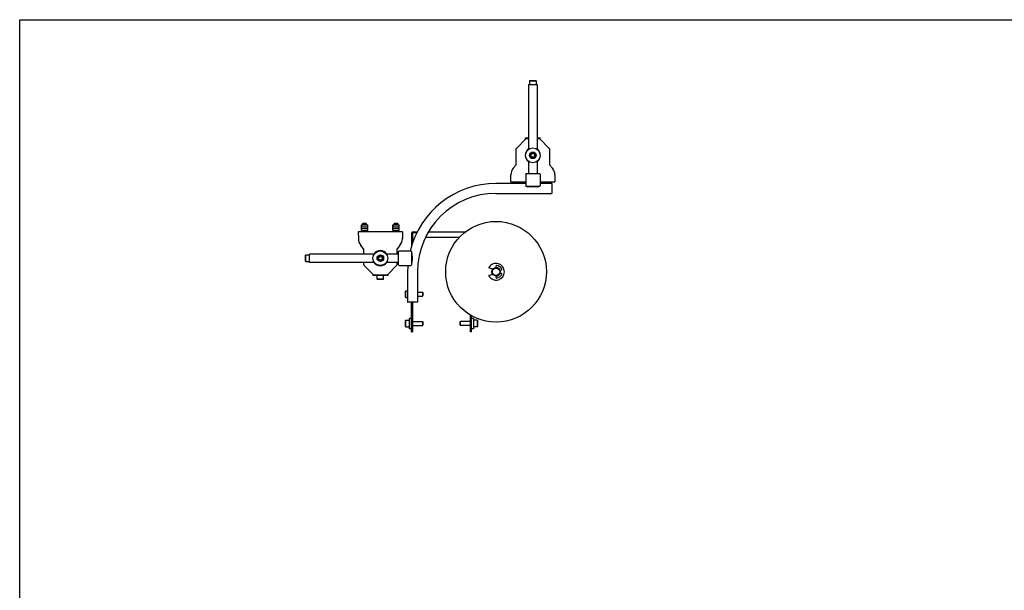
# Model space of a CAD drawing. Header units: inches. Extents: x 0 to 88, y 0 to 68.
# Tile 4 of 5: x 0 to 58.7, y 34 to 68. Entities that reach past the tile are written whole.
import ezdxf

# ---------------------------------------------------------------- set-up
doc = ezdxf.new("R2010")
doc.units = ezdxf.units.IN
doc.header["$LTSCALE"] = 4.84
doc.header["$MEASUREMENT"] = 0
doc.layers.get('0').update_dxf_attribs({"linetype": 'CONTINUOUS'})
for name, color, linetype in [('206380_BL2', 7, 'CONTINUOUS'), ('206380_BL24', 7, 'CONTINUOUS'), ('206381_206381_BL45', 7, 'CONTINUOUS'), ('206381_206381_BL7', 7, 'CONTINUOUS'), ('206383_206383_BL11', 7, 'CONTINUOUS'), ('206383_206383_BL32', 7, 'CONTINUOUS'), ('206386_BL1', 7, 'CONTINUOUS'), ('206397_206397_BL30', 7, 'CONTINUOUS'), ('206397_206397_BL39', 7, 'CONTINUOUS'), ('206685_BL20', 7, 'CONTINUOUS'), ('206685_BL21', 7, 'CONTINUOUS'), ('206685_BL22', 7, 'CONTINUOUS'), ('206685_BL23', 7, 'CONTINUOUS'), ('207125_WW_207125_03_BL12', 7, 'CONTINUOUS'), ('207138_WW_3_BL15', 7, 'CONTINUOUS'), ('234003M_BL18', 7, 'CONTINUOUS'), ('234005M_BL31', 7, 'CONTINUOUS'), ('234006_BL28', 7, 'CONTINUOUS'), ('605279P_BL16', 7, 'CONTINUOUS'), ('605279P_BL25', 7, 'CONTINUOUS'), ('807_2859_91760A321_BL10', 7, 'CONTINUOUS'), ('807_2859_91760A321_BL4', 7, 'CONTINUOUS'), ('807_2859_91760A321_BL42', 7, 'CONTINUOUS'), ('807_2859_91760A321_BL43', 7, 'CONTINUOUS'), ('911_709_91090A107_BL35', 7, 'CONTINUOUS'), ('911_709_91090A107_BL38', 7, 'CONTINUOUS'), ('911_709_91090A107_BL41', 7, 'CONTINUOUS'), ('911_709_91090A107_BL5', 7, 'CONTINUOUS'), ('915_218_BL29', 7, 'CONTINUOUS'), ('9206XXM_920614M_BL3', 7, 'CONTINUOUS'), ('9206XXM_920614M_BL33', 7, 'CONTINUOUS'), ('9206XXM_920614M_BL9', 7, 'CONTINUOUS'), ('9206XXM_9206150M_BL0', 7, 'CONTINUOUS'), ('9206XXM_9206150M_BL40', 7, 'CONTINUOUS'), ('9206XXM_920620M_BL14', 7, 'CONTINUOUS'), ('9206XXM_920620M_BL26', 7, 'CONTINUOUS'), ('9206XXM_920620M_BL37', 7, 'CONTINUOUS')]:
    doc.layers.add(name, color=color, linetype=linetype)

# ---------------------------------------------------------------- blocks, each defined once
blk = doc.blocks.new('9206XXM_9206150M_BL0', base_point=(17.142, 37.1))
at = {"layer": '9206XXM_9206150M_BL0', "color": 7, "linetype": 'CONTINUOUS'}
for p, q in [((17.024, 53.964), (17.043, 53.984)), ((17.024, 53.61), (17.024, 53.964)), ((17.043, 53.59), (17.043, 53.984)), ((17.043, 53.984), (17.26, 53.984)), ((17.024, 53.61), (17.043, 53.59)), ((17.043, 53.59), (17.26, 53.59)), ((17.024, 20.591), (17.043, 20.611)), ((17.024, 20.237), (17.024, 20.591)), ((17.043, 20.217), (17.043, 20.611)), ((17.043, 20.611), (17.26, 20.611)), ((17.024, 20.237), (17.043, 20.217)), ((17.043, 20.217), (17.26, 20.217))]:
    blk.add_line(p, q, dxfattribs=at)
blk = doc.blocks.new('206386_BL1', base_point=(42.84, 42.153))
at = {"layer": '206386_BL1', "color": 7, "linetype": 'CONTINUOUS'}
for p, q in [((30.319, 64.142), (30.319, 60.276)), ((30.319, 64.142), (30.819, 64.142)), ((30.819, 64.142), (30.819, 60.275)), ((30.319, 59.558), (30.319, 58.832)), ((30.819, 59.558), (30.819, 58.832)), ((17.26, 53.537), (17.26, 54.037)), ((21.126, 54.037), (17.26, 54.037)), ((22.57, 54.037), (21.844, 54.037)), ((21.126, 53.537), (17.26, 53.537)), ((22.57, 53.537), (21.844, 53.537))]:
    blk.add_line(p, q, dxfattribs=at)
blk = doc.blocks.new('206380_BL2', base_point=(39.593, 36.452))
at = {"layer": '206380_BL2', "color": 7, "linetype": 'CONTINUOUS'}
for p, q in [((20.17, 55.366), (20.174, 54.951)), ((22.8, 55.366), (20.17, 55.366)), ((22.8, 55.366), (22.796, 54.951)), ((20.199, 54.951), (20.174, 54.951)), ((20.321, 54.553), (20.34, 54.569)), ((20.491, 54.352), (20.321, 54.553)), ((22.649, 54.553), (22.479, 54.352)), ((22.63, 54.569), (22.649, 54.553)), ((22.796, 54.951), (22.771, 54.951)), ((20.497, 54.037), (20.497, 54.336)), ((22.473, 54.336), (22.473, 54.037)), ((20.497, 53.388), (20.497, 53.537)), ((22.473, 53.537), (22.473, 53.388)), ((20.504, 53.37), (21.068, 52.806)), ((21.086, 52.799), (21.174, 52.799)), ((21.796, 52.799), (21.884, 52.799)), ((22.466, 53.37), (21.902, 52.806))]:
    blk.add_line(p, q, dxfattribs=at)
for centre, radius, start, end in [((20.799, 54.957), 0.625, 180.5, 220.21734), ((22.171, 54.957), 0.625, 319.78266, 359.5), ((20.472, 54.336), 0.025, 0, 40.21734), ((21.485, 53.787), 0.454, 33.48362, 146.51624), ((22.498, 54.336), 0.025, 139.78266, 180), ((20.522, 53.388), 0.025, 180, 225), ((21.485, 53.787), 0.454, 213.48362, 326.51624), ((22.448, 53.388), 0.025, 315, 360), ((21.086, 52.824), 0.025, 225, 270), ((21.884, 52.824), 0.025, 270, 315)]:
    blk.add_arc(centre, radius, start, end, dxfattribs=at)
blk = doc.blocks.new('9206XXM_920614M_BL3', base_point=(39.775, 37.724))
at = {"layer": '9206XXM_920614M_BL3', "color": 7, "linetype": 'CONTINUOUS'}
for p, q in [((21.377, 53.823), (21.462, 53.898)), ((21.4, 53.712), (21.377, 53.823)), ((21.508, 53.676), (21.4, 53.712)), ((21.462, 53.898), (21.57, 53.862)), ((21.593, 53.751), (21.508, 53.676)), ((21.57, 53.862), (21.593, 53.751)), ((21.308, 21.701), (21.288, 21.681)), ((21.288, 21.681), (21.288, 21.465)), ((21.288, 21.681), (21.682, 21.681)), ((21.308, 21.701), (21.662, 21.701)), ((21.662, 21.701), (21.682, 21.681)), ((21.682, 21.681), (21.682, 21.465)), ((57.888, 21.701), (57.868, 21.681)), ((57.868, 21.681), (57.868, 21.465)), ((57.868, 21.681), (58.262, 21.681)), ((57.888, 21.701), (58.242, 21.701)), ((58.242, 21.701), (58.262, 21.681)), ((58.262, 21.681), (58.262, 21.465))]:
    blk.add_line(p, q, dxfattribs=at)
for radius in [0.197, 0.177, 0.114]:
    blk.add_circle((21.485, 53.787), radius, dxfattribs=at)
blk = doc.blocks.new('807_2859_91760A321_BL4', base_point=(20.547, 36.794))
at = {"layer": '807_2859_91760A321_BL4', "color": 7, "linetype": 'CONTINUOUS'}
for p, q in [((20.465, 55.871), (20.429, 55.846)), ((20.429, 55.778), (20.429, 55.846)), ((20.429, 55.846), (20.666, 55.846)), ((20.465, 55.871), (20.63, 55.871)), ((20.63, 55.871), (20.666, 55.846)), ((20.666, 55.778), (20.666, 55.846)), ((20.429, 55.366), (20.429, 55.444)), ((20.666, 55.366), (20.666, 55.444))]:
    blk.add_line(p, q, dxfattribs=at)
blk = doc.blocks.new('911_709_91090A107_BL5', base_point=(39.775, 37.819))
at = {"layer": '911_709_91090A107_BL5', "color": 7, "linetype": 'CONTINUOUS'}
for p, q in [((21.047, 21.465), (21.047, 21.414)), ((21.047, 21.465), (21.922, 21.465)), ((21.922, 21.414), (21.047, 21.414)), ((21.922, 21.465), (21.922, 21.414)), ((57.627, 21.465), (57.627, 21.414)), ((57.627, 21.465), (58.502, 21.465)), ((58.502, 21.414), (57.627, 21.414)), ((58.502, 21.465), (58.502, 21.414))]:
    blk.add_line(p, q, dxfattribs=at)
blk.add_circle((21.485, 53.787), 0.438, dxfattribs=at)
blk = doc.blocks.new('206381_206381_BL7', base_point=(39.775, 35.867))
at = {"layer": '206381_206381_BL7', "color": 7, "linetype": 'CONTINUOUS'}
for centre, radius, start, end in [((21.485, 53.787), 0.453, 33.53874, 146.46126), ((21.485, 53.787), 0.453, 213.53874, 326.46126), ((21.244, 53.29), 0.0992, 58.94874, 63.82068), ((21.726, 53.29), 0.0992, 116.17897, 121.05224)]:
    blk.add_arc(centre, radius, start, end, dxfattribs=at)
blk = doc.blocks.new('9206XXM_920614M_BL9', base_point=(39.049, 35.242))
at = {"layer": '9206XXM_920614M_BL9', "color": 7, "linetype": 'CONTINUOUS'}
for p, q in [((21.288, 52.531), (21.288, 52.748)), ((21.308, 52.512), (21.288, 52.531)), ((21.682, 52.531), (21.288, 52.531)), ((21.662, 52.512), (21.308, 52.512)), ((21.662, 52.512), (21.682, 52.531)), ((21.682, 52.531), (21.682, 52.748))]:
    blk.add_line(p, q, dxfattribs=at)
blk = doc.blocks.new('807_2859_91760A321_BL10', base_point=(41.187, 36.794))
at = {"layer": '807_2859_91760A321_BL10', "color": 7, "linetype": 'CONTINUOUS'}
for p, q in [((22.34, 55.871), (22.304, 55.846)), ((22.304, 55.778), (22.304, 55.846)), ((22.304, 55.846), (22.541, 55.846)), ((22.34, 55.871), (22.505, 55.871)), ((22.505, 55.871), (22.541, 55.846)), ((22.541, 55.778), (22.541, 55.846)), ((22.304, 55.366), (22.304, 55.444)), ((22.541, 55.366), (22.541, 55.444))]:
    blk.add_line(p, q, dxfattribs=at)
blk = doc.blocks.new('206383_206383_BL11', base_point=(40.531, 37.034))
at = {"layer": '206383_206383_BL11', "color": 7, "linetype": 'CONTINUOUS'}
for p, q in [((22.57, 53.39), (22.57, 54.185)), ((23.305, 54.215), (22.6, 54.215)), ((23.335, 54.185), (23.335, 53.39)), ((22.6, 53.36), (23.305, 53.36))]:
    blk.add_line(p, q, dxfattribs=at)
for centre, start, end in [((22.6, 54.185), 90, 180), ((23.305, 54.185), 0, 90), ((22.6, 53.39), 180, 270), ((23.305, 53.39), 270, 360)]:
    blk.add_arc(centre, 0.03, start, end, dxfattribs=at)
blk = doc.blocks.new('207125_WW_207125_03_BL12', base_point=(41.496, 36.04))
at = {"layer": '207125_WW_207125_03_BL12', "color": 7, "linetype": 'CONTINUOUS'}
for p, q in [((23.345, 55.273), (23.345, 54.536)), ((23.393, 55.273), (23.393, 54.677)), ((23.441, 55.369), (23.685, 55.369)), ((23.441, 55.321), (23.661, 55.321)), ((24.359, 55.369), (26.563, 55.369)), ((26.546, 55.369), (26.546, 55.356)), ((26.175, 55.019), (24.17, 55.019)), ((23.345, 49.393), (23.345, 51.159)), ((23.393, 51.159), (23.393, 49.393)), ((26.858, 49.393), (26.858, 50.395)), ((26.906, 49.393), (26.906, 50.368)), ((23.345, 49.393), (23.393, 49.393)), ((26.906, 49.393), (26.858, 49.393))]:
    blk.add_line(p, q, dxfattribs=at)
for radius in [0.096, 0.048]:
    blk.add_arc((23.441, 55.273), radius, 90, 180, dxfattribs=at)
blk = doc.blocks.new('9206XXM_920620M_BL14', base_point=(23.501, 33.909))
at = {"layer": '9206XXM_920620M_BL14', "color": 7, "linetype": 'CONTINUOUS'}
for p, q in [((22.989, 50.07), (23.009, 50.089)), ((22.989, 49.715), (22.989, 50.07)), ((23.009, 50.089), (23.225, 50.089)), ((23.009, 49.696), (23.009, 50.089)), ((23.393, 50.011), (23.993, 50.011)), ((24.013, 49.991), (23.993, 50.011)), ((23.993, 50.011), (23.993, 49.774)), ((24.013, 49.991), (24.013, 49.794)), ((22.989, 49.715), (23.009, 49.696)), ((23.009, 49.696), (23.225, 49.696)), ((23.393, 49.774), (23.993, 49.774)), ((24.013, 49.794), (23.993, 49.774)), ((23.009, 18.121), (22.989, 18.102)), ((22.989, 17.747), (22.989, 18.102)), ((23.009, 17.728), (22.989, 17.747)), ((23.009, 17.728), (23.009, 18.121)), ((23.225, 18.121), (23.009, 18.121)), ((23.225, 17.728), (23.009, 17.728)), ((23.993, 18.043), (23.393, 18.043)), ((23.993, 17.806), (23.393, 17.806)), ((24.013, 18.023), (23.993, 18.043)), ((23.993, 18.043), (23.993, 17.806)), ((24.013, 17.826), (23.993, 17.806)), ((24.013, 18.023), (24.013, 17.826))]:
    blk.add_line(p, q, dxfattribs=at)
blk = doc.blocks.new('207138_WW_3_BL15', base_point=(42.815, 39.068))
at = {"layer": '207138_WW_3_BL15', "color": 7, "linetype": 'CONTINUOUS'}
for p, q in [((30.142, 58.242), (28.37, 58.242)), ((31.7, 58.242), (30.997, 58.242)), ((31.7, 58.242), (31.7, 57.651)), ((28.37, 57.651), (31.7, 57.651)), ((23.11, 52.981), (23.11, 51.159)), ((23.701, 52.981), (23.701, 51.159)), ((23.701, 51.159), (23.11, 51.159))]:
    blk.add_line(p, q, dxfattribs=at)
for radius, start, end in [(5.26, 90, 166.43833), (4.67, 90, 180), (5.26, 175.87405, 180)]:
    blk.add_arc((28.37, 52.981), radius, start, end, dxfattribs=at)
blk = doc.blocks.new('605279P_BL16', base_point=(23.285, 33.909))
at = {"layer": '605279P_BL16', "color": 7, "linetype": 'CONTINUOUS'}
for p, q in [((23.345, 50.203), (23.225, 50.203)), ((23.225, 49.583), (23.225, 50.203)), ((23.345, 49.583), (23.225, 49.583)), ((23.225, 17.614), (23.225, 18.234)), ((23.225, 18.234), (23.345, 18.234)), ((23.225, 17.614), (23.345, 17.614))]:
    blk.add_line(p, q, dxfattribs=at)
blk = doc.blocks.new('234003M_BL18', base_point=(43.571, 35.191))
at = {"layer": '234003M_BL18', "color": 7, "linetype": 'CONTINUOUS'}
for p, q in [((28.533, 53.179), (28.533, 53.176)), ((28.533, 52.786), (28.533, 52.783))]:
    blk.add_line(p, q, dxfattribs=at)
blk = doc.blocks.new('206685_BL20', base_point=(46.926, 37.894))
at = {"layer": '206685_BL20', "color": 7, "linetype": 'CONTINUOUS'}
for p, q in [((31.314, 58.26), (31.7, 58.26)), ((31.314, 58.26), (31.314, 58.242)), ((31.7, 58.242), (31.7, 58.26))]:
    blk.add_line(p, q, dxfattribs=at)
blk = doc.blocks.new('206685_BL21', base_point=(29.632, 37.894))
at = {"layer": '206685_BL21', "color": 7, "linetype": 'CONTINUOUS'}
for p, q in [((29.439, 58.26), (29.825, 58.26)), ((29.439, 58.26), (29.439, 58.242)), ((29.825, 58.242), (29.825, 58.26))]:
    blk.add_line(p, q, dxfattribs=at)
blk = doc.blocks.new('206685_BL22', base_point=(20.547, 36.653))
at = {"layer": '206685_BL22', "color": 7, "linetype": 'CONTINUOUS'}
for p, q in [((20.355, 55.444), (20.355, 55.778)), ((20.355, 55.778), (20.74, 55.778)), ((20.74, 55.444), (20.74, 55.778)), ((20.355, 55.562), (20.74, 55.562)), ((20.355, 55.444), (20.74, 55.444)), ((20.414, 55.66), (20.681, 55.66))]:
    blk.add_line(p, q, dxfattribs=at)
for centre, major_axis, start_param, end_param in [((20.414, 55.719), (0, 0.0591), 1.570796, 3.141593), ((20.681, 55.719), (0.0591, 0), -1.570796, 0)]:
    blk.add_ellipse(centre, major_axis=major_axis, ratio=1, start_param=start_param, end_param=end_param, dxfattribs=at)
blk = doc.blocks.new('206685_BL23', base_point=(41.143, 36.653))
at = {"layer": '206685_BL23', "color": 7, "linetype": 'CONTINUOUS'}
for p, q in [((22.23, 55.444), (22.23, 55.778)), ((22.23, 55.778), (22.615, 55.778)), ((22.615, 55.444), (22.615, 55.778)), ((22.23, 55.562), (22.615, 55.562)), ((22.23, 55.444), (22.615, 55.444)), ((22.289, 55.66), (22.556, 55.66))]:
    blk.add_line(p, q, dxfattribs=at)
for centre, major_axis, start_param, end_param in [((22.289, 55.719), (0, 0.0591), 1.570796, 3.141593), ((22.556, 55.719), (0.0591, 0), -1.570796, 0)]:
    blk.add_ellipse(centre, major_axis=major_axis, ratio=1, start_param=start_param, end_param=end_param, dxfattribs=at)
blk = doc.blocks.new('206380_BL24', base_point=(47.218, 39.222))
at = {"layer": '206380_BL24', "color": 7, "linetype": 'CONTINUOUS'}
for p, q in [((29.588, 60.333), (30.153, 60.897)), ((30.259, 60.905), (30.17, 60.905)), ((30.968, 60.905), (30.88, 60.905)), ((30.986, 60.897), (31.55, 60.333)), ((29.581, 59.367), (29.581, 60.315)), ((31.557, 60.315), (31.557, 59.367)), ((29.406, 59.151), (29.575, 59.351)), ((31.563, 59.351), (31.733, 59.151)), ((29.254, 58.338), (29.258, 58.753)), ((29.258, 58.753), (29.283, 58.753)), ((29.425, 59.135), (29.406, 59.151)), ((31.733, 59.151), (31.714, 59.135)), ((31.856, 58.753), (31.881, 58.753)), ((31.881, 58.753), (31.884, 58.338)), ((29.254, 58.338), (30.142, 58.338)), ((30.997, 58.338), (31.884, 58.338))]:
    blk.add_line(p, q, dxfattribs=at)
for centre, radius, start, end in [((30.17, 60.88), 0.025, 90, 135), ((30.968, 60.88), 0.025, 45, 90), ((29.606, 60.315), 0.025, 135, 180), ((30.569, 59.917), 0.454, 123.4848, 236.51339), ((30.569, 59.917), 0.454, 303.4848, 56.51339), ((31.532, 60.315), 0.025, 0, 45), ((29.556, 59.367), 0.025, 319.78266, 360), ((31.582, 59.367), 0.025, 180, 220.21734), ((29.883, 58.747), 0.625, 139.78266, 179.5), ((31.256, 58.747), 0.625, 0.5, 40.21734)]:
    blk.add_arc(centre, radius, start, end, dxfattribs=at)
blk = doc.blocks.new('605279P_BL25', base_point=(40.693, 33.909))
at = {"layer": '605279P_BL25', "color": 7, "linetype": 'CONTINUOUS'}
for p, q in [((27.026, 50.203), (26.906, 50.203)), ((27.026, 50.203), (27.026, 49.583)), ((27.026, 49.583), (26.906, 49.583)), ((26.906, 18.234), (27.026, 18.234)), ((27.026, 18.234), (27.026, 17.614)), ((26.906, 17.614), (27.026, 17.614))]:
    blk.add_line(p, q, dxfattribs=at)
blk.add_circle((54.17, 17.924), 0.31, dxfattribs=at)
blk = doc.blocks.new('9206XXM_920620M_BL26', base_point=(40.303, 33.909))
at = {"layer": '9206XXM_920620M_BL26', "color": 7, "linetype": 'CONTINUOUS'}
for p, q in [((26.239, 49.991), (26.259, 50.011)), ((26.239, 49.794), (26.239, 49.991)), ((26.858, 50.011), (26.259, 50.011)), ((26.259, 49.774), (26.259, 50.011)), ((27.243, 50.089), (27.026, 50.089)), ((27.263, 50.07), (27.243, 50.089)), ((27.243, 50.089), (27.243, 49.696)), ((27.263, 50.07), (27.263, 49.715)), ((26.239, 49.794), (26.259, 49.774)), ((26.858, 49.774), (26.259, 49.774)), ((27.243, 49.696), (27.026, 49.696)), ((27.263, 49.715), (27.243, 49.696)), ((26.259, 18.043), (26.239, 18.023)), ((26.239, 17.826), (26.239, 18.023)), ((26.259, 17.806), (26.239, 17.826)), ((26.858, 18.043), (26.259, 18.043)), ((26.259, 17.806), (26.259, 18.043)), ((26.858, 17.806), (26.259, 17.806)), ((27.243, 18.121), (27.026, 18.121)), ((27.243, 17.728), (27.026, 17.728)), ((27.263, 18.102), (27.243, 18.121)), ((27.243, 18.121), (27.243, 17.728)), ((27.263, 17.747), (27.243, 17.728)), ((27.263, 18.102), (27.263, 17.747)), ((54.057, 17.924), (54.113, 18.023)), ((54.113, 17.826), (54.057, 17.924)), ((54.113, 18.023), (54.227, 18.023)), ((54.227, 17.826), (54.113, 17.826)), ((54.227, 18.023), (54.284, 17.924)), ((54.284, 17.924), (54.227, 17.826))]:
    blk.add_line(p, q, dxfattribs=at)
for radius in [0.197, 0.177, 0.114]:
    blk.add_circle((54.17, 17.924), radius, dxfattribs=at)
blk = doc.blocks.new('234006_BL28', base_point=(42.818, 37.351))
at = {"layer": '234006_BL28', "color": 7, "linetype": 'CONTINUOUS'}
blk.add_circle((28.377, 52.981), 3, dxfattribs=at)
for start, end in [(137.34567, 222.64768), (17.59317, 89.99854), (269.99854, 342.40381)]:
    blk.add_arc((28.377, 52.981), 0.253, start, end, dxfattribs=at)
blk = doc.blocks.new('915_218_BL29', base_point=(42.853, 36.467))
at = {"layer": '915_218_BL29', "color": 7, "linetype": 'CONTINUOUS'}
for p, q in [((27.967, 53.207), (28.194, 53.151)), ((28.194, 52.811), (27.967, 52.755)), ((28.377, 53.231), (28.377, 53.33)), ((28.709, 53.087), (28.615, 53.057)), ((28.615, 52.906), (28.709, 52.876)), ((28.377, 52.632), (28.377, 52.731)), ((27.948, 19.61), (28.877, 19.61)), ((27.948, 19.579), (27.948, 19.61)), ((28.877, 19.579), (27.948, 19.579)), ((28.877, 19.579), (28.877, 19.61)), ((56.759, 19.61), (56.759, 19.579)), ((56.759, 19.61), (57.759, 19.61)), ((57.759, 19.579), (56.759, 19.579)), ((57.759, 19.61), (57.759, 19.579))]:
    blk.add_line(p, q, dxfattribs=at)
for centre, radius, start, end in [((28.377, 52.981), 0.5, 211.75686, 148.24314), ((27.973, 53.231), 0.025, 148.24314, 256.27618), ((28.402, 53.33), 0.025, 85.90396, 180), ((28.377, 52.981), 0.375, 21.70333, 85.90396), ((28.377, 52.981), 0.375, 274.09604, 338.29667), ((28.702, 53.111), 0.025, 287.60729, 21.70333), ((28.702, 52.852), 0.025, 338.29667, 72.39271), ((27.973, 52.731), 0.025, 103.72382, 211.75686), ((28.402, 52.632), 0.025, 180, 274.09604)]:
    blk.add_arc(centre, radius, start, end, dxfattribs=at)
blk = doc.blocks.new('206397_206397_BL30', base_point=(46.37, 38.999))
at = {"layer": '206397_206397_BL30', "color": 7, "linetype": 'CONTINUOUS'}
for p, q in [((30.569, 58.029), (30.286, 58.034)), ((30.569, 58.067), (30.569, 58.029)), ((30.853, 58.034), (30.569, 58.029))]:
    blk.add_line(p, q, dxfattribs=at)
for centre, start, end in [((30.287, 58.083), 199.81633, 269), ((30.852, 58.083), 271, 340.18367)]:
    blk.add_arc(centre, 0.05, start, end, dxfattribs=at)
blk = doc.blocks.new('234005M_BL31', base_point=(42.818, 36.381))
at = {"layer": '234005M_BL31', "color": 7, "linetype": 'CONTINUOUS'}
for p, q in [((28.158, 19.735), (28.127, 19.704)), ((28.127, 19.704), (28.627, 19.704)), ((28.127, 19.704), (28.127, 19.625)), ((28.627, 19.625), (28.127, 19.625)), ((28.127, 19.579), (28.127, 19.531)), ((28.158, 19.735), (28.595, 19.735)), ((28.179, 19.625), (28.179, 19.61)), ((28.575, 19.625), (28.575, 19.61)), ((28.595, 19.735), (28.627, 19.704)), ((28.627, 19.704), (28.627, 19.625)), ((28.627, 19.579), (28.627, 19.531)), ((57.04, 19.735), (57.009, 19.704)), ((57.009, 19.704), (57.009, 19.625)), ((57.009, 19.704), (57.509, 19.704)), ((57.509, 19.625), (57.009, 19.625)), ((57.009, 19.579), (57.009, 19.531)), ((57.04, 19.735), (57.478, 19.735)), ((57.061, 19.625), (57.061, 19.61)), ((57.457, 19.625), (57.457, 19.61)), ((57.509, 19.704), (57.478, 19.735)), ((57.509, 19.704), (57.509, 19.625)), ((57.509, 19.579), (57.509, 19.531))]:
    blk.add_line(p, q, dxfattribs=at)
for radius in [0.25, 0.219]:
    blk.add_circle((28.377, 52.981), radius, dxfattribs=at)
blk = doc.blocks.new('206383_206383_BL32', base_point=(46.626, 39.342))
at = {"layer": '206383_206383_BL32', "color": 7, "linetype": 'CONTINUOUS'}
for p, q in [((30.142, 58.802), (30.142, 58.097)), ((30.172, 58.832), (30.967, 58.832)), ((30.997, 58.802), (30.997, 58.097)), ((30.967, 58.067), (30.172, 58.067))]:
    blk.add_line(p, q, dxfattribs=at)
for centre, start, end in [((30.172, 58.802), 90, 180), ((30.967, 58.802), 0, 90), ((30.172, 58.097), 180, 270), ((30.967, 58.097), 270, 360)]:
    blk.add_arc(centre, 0.03, start, end, dxfattribs=at)
blk = doc.blocks.new('9206XXM_920614M_BL33', base_point=(47.382, 40.789))
at = {"layer": '9206XXM_920614M_BL33', "color": 7, "linetype": 'CONTINUOUS'}
for p, q in [((30.458, 59.894), (30.494, 60.002)), ((30.533, 59.809), (30.458, 59.894)), ((30.494, 60.002), (30.605, 60.024)), ((30.645, 59.831), (30.533, 59.809)), ((30.605, 60.024), (30.681, 59.939)), ((30.681, 59.939), (30.645, 59.831))]:
    blk.add_line(p, q, dxfattribs=at)
for radius in [0.197, 0.177, 0.114]:
    blk.add_circle((30.569, 59.917), radius, dxfattribs=at)
blk = doc.blocks.new('911_709_91090A107_BL35', base_point=(47.382, 40.884))
at = {"layer": '911_709_91090A107_BL35', "color": 7, "linetype": 'CONTINUOUS'}
blk.add_circle((30.569, 59.917), 0.438, dxfattribs=at)
blk = doc.blocks.new('9206XXM_920620M_BL37', base_point=(23.501, 51.643))
at = {"layer": '9206XXM_920620M_BL37', "color": 7, "linetype": 'CONTINUOUS'}
for p, q in [((22.989, 51.82), (23.009, 51.839)), ((22.989, 51.465), (22.989, 51.82)), ((23.009, 51.839), (23.11, 51.839)), ((23.009, 51.446), (23.009, 51.839)), ((23.701, 51.761), (23.993, 51.761)), ((24.013, 51.741), (23.993, 51.761)), ((23.993, 51.761), (23.993, 51.524)), ((24.013, 51.741), (24.013, 51.544)), ((22.989, 51.465), (23.009, 51.446)), ((23.009, 51.446), (23.11, 51.446)), ((23.701, 51.524), (23.993, 51.524)), ((24.013, 51.544), (23.993, 51.524))]:
    blk.add_line(p, q, dxfattribs=at)
blk = doc.blocks.new('911_709_91090A107_BL38', base_point=(21.485, 35.148))
at = {"layer": '911_709_91090A107_BL38', "color": 7, "linetype": 'CONTINUOUS'}
for p, q in [((21.047, 52.799), (21.047, 52.748)), ((21.047, 52.799), (21.086, 52.799)), ((21.174, 52.799), (21.796, 52.799)), ((21.884, 52.799), (21.922, 52.799)), ((21.922, 52.799), (21.922, 52.748)), ((21.922, 52.748), (21.047, 52.748))]:
    blk.add_line(p, q, dxfattribs=at)
blk = doc.blocks.new('206397_206397_BL39', base_point=(40.858, 37.034))
at = {"layer": '206397_206397_BL39', "color": 7, "linetype": 'CONTINUOUS'}
for p, q in [((23.368, 54.07), (23.373, 53.787)), ((23.335, 53.787), (23.373, 53.787)), ((23.373, 53.787), (23.368, 53.504))]:
    blk.add_line(p, q, dxfattribs=at)
for centre, start, end in [((23.318, 54.07), 1, 70.18367), ((23.318, 53.505), 289.81633, 359)]:
    blk.add_arc(centre, 0.05, start, end, dxfattribs=at)
blk = doc.blocks.new('9206XXM_9206150M_BL40', base_point=(49.514, 42.297))
at = {"layer": '9206XXM_9206150M_BL40', "color": 7, "linetype": 'CONTINUOUS'}
for p, q in [((30.392, 64.378), (30.372, 64.358)), ((30.372, 64.358), (30.372, 64.142)), ((30.372, 64.358), (30.766, 64.358)), ((30.392, 64.378), (30.746, 64.378)), ((30.746, 64.378), (30.766, 64.358)), ((30.766, 64.358), (30.766, 64.142))]:
    blk.add_line(p, q, dxfattribs=at)
blk = doc.blocks.new('911_709_91090A107_BL41', base_point=(47.683, 39.226))
at = {"layer": '911_709_91090A107_BL41', "color": 7, "linetype": 'CONTINUOUS'}
for p, q in [((30.132, 60.956), (30.319, 60.956)), ((30.132, 60.905), (30.132, 60.956)), ((30.17, 60.905), (30.132, 60.905)), ((30.319, 60.905), (30.259, 60.905)), ((30.819, 60.956), (31.007, 60.956)), ((30.88, 60.905), (30.819, 60.905)), ((31.007, 60.905), (30.968, 60.905)), ((31.007, 60.905), (31.007, 60.956))]:
    blk.add_line(p, q, dxfattribs=at)
blk = doc.blocks.new('807_2859_91760A321_BL42', base_point=(29.632, 38.067))
at = {"layer": '807_2859_91760A321_BL42', "color": 7, "linetype": 'CONTINUOUS'}
for p, q in [((29.514, 58.338), (29.514, 58.26)), ((29.75, 58.338), (29.75, 58.26))]:
    blk.add_line(p, q, dxfattribs=at)
blk = doc.blocks.new('807_2859_91760A321_BL43', base_point=(47.002, 38.067))
at = {"layer": '807_2859_91760A321_BL43', "color": 7, "linetype": 'CONTINUOUS'}
for p, q in [((31.389, 58.338), (31.389, 58.26)), ((31.625, 58.338), (31.625, 58.26))]:
    blk.add_line(p, q, dxfattribs=at)
blk = doc.blocks.new('206381_206381_BL45', base_point=(47.726, 38.995))
at = {"layer": '206381_206381_BL45', "color": 7, "linetype": 'CONTINUOUS'}
for start, end in [(123.53874, 236.46126), (303.53874, 56.46126)]:
    blk.add_arc((30.569, 59.917), 0.453, start, end, dxfattribs=at)

msp = doc.modelspace()

# ---------------------------------------------------------------- linework, layer by layer
at = {"color": 7, "linetype": 'CONTINUOUS'}
for p, q in [((0, 0), (0, 68)), ((0, 68), (88, 68))]:
    msp.add_line(p, q, dxfattribs=at)

# ---------------------------------------------------------------- block references
at = {"layer": '206380_BL2'}
msp.add_blockref('206380_BL2', (39.593, 36.452), dxfattribs=at)
at = {"layer": '206380_BL24'}
msp.add_blockref('206380_BL24', (47.218, 39.222), dxfattribs=at)
at = {"layer": '206381_206381_BL45'}
msp.add_blockref('206381_206381_BL45', (47.726, 38.995), dxfattribs=at)
at = {"layer": '206381_206381_BL7'}
msp.add_blockref('206381_206381_BL7', (39.775, 35.867), dxfattribs=at)
at = {"layer": '206383_206383_BL11'}
msp.add_blockref('206383_206383_BL11', (40.531, 37.034), dxfattribs=at)
at = {"layer": '206383_206383_BL32'}
msp.add_blockref('206383_206383_BL32', (46.626, 39.342), dxfattribs=at)
at = {"layer": '206386_BL1'}
msp.add_blockref('206386_BL1', (42.84, 42.153), dxfattribs=at)
at = {"layer": '206397_206397_BL30'}
msp.add_blockref('206397_206397_BL30', (46.37, 38.999), dxfattribs=at)
at = {"layer": '206397_206397_BL39'}
msp.add_blockref('206397_206397_BL39', (40.858, 37.034), dxfattribs=at)
at = {"layer": '206685_BL20'}
msp.add_blockref('206685_BL20', (46.926, 37.894), dxfattribs=at)
at = {"layer": '206685_BL21'}
msp.add_blockref('206685_BL21', (29.632, 37.894), dxfattribs=at)
at = {"layer": '206685_BL22'}
msp.add_blockref('206685_BL22', (20.547, 36.653), dxfattribs=at)
at = {"layer": '206685_BL23'}
msp.add_blockref('206685_BL23', (41.143, 36.653), dxfattribs=at)
at = {"layer": '207125_WW_207125_03_BL12'}
msp.add_blockref('207125_WW_207125_03_BL12', (41.496, 36.04), dxfattribs=at)
at = {"layer": '207138_WW_3_BL15'}
msp.add_blockref('207138_WW_3_BL15', (42.815, 39.068), dxfattribs=at)
at = {"layer": '234003M_BL18'}
msp.add_blockref('234003M_BL18', (43.571, 35.191), dxfattribs=at)
at = {"layer": '234005M_BL31'}
msp.add_blockref('234005M_BL31', (42.818, 36.381), dxfattribs=at)
at = {"layer": '234006_BL28'}
msp.add_blockref('234006_BL28', (42.818, 37.351), dxfattribs=at)
at = {"layer": '605279P_BL16'}
msp.add_blockref('605279P_BL16', (23.285, 33.909), dxfattribs=at)
at = {"layer": '605279P_BL25'}
msp.add_blockref('605279P_BL25', (40.693, 33.909), dxfattribs=at)
at = {"layer": '807_2859_91760A321_BL10'}
msp.add_blockref('807_2859_91760A321_BL10', (41.187, 36.794), dxfattribs=at)
at = {"layer": '807_2859_91760A321_BL4'}
msp.add_blockref('807_2859_91760A321_BL4', (20.547, 36.794), dxfattribs=at)
at = {"layer": '807_2859_91760A321_BL42'}
msp.add_blockref('807_2859_91760A321_BL42', (29.632, 38.067), dxfattribs=at)
at = {"layer": '807_2859_91760A321_BL43'}
msp.add_blockref('807_2859_91760A321_BL43', (47.002, 38.067), dxfattribs=at)
at = {"layer": '911_709_91090A107_BL35'}
msp.add_blockref('911_709_91090A107_BL35', (47.382, 40.884), dxfattribs=at)
at = {"layer": '911_709_91090A107_BL38'}
msp.add_blockref('911_709_91090A107_BL38', (21.485, 35.148), dxfattribs=at)
at = {"layer": '911_709_91090A107_BL41'}
msp.add_blockref('911_709_91090A107_BL41', (47.683, 39.226), dxfattribs=at)
at = {"layer": '911_709_91090A107_BL5'}
msp.add_blockref('911_709_91090A107_BL5', (39.775, 37.819), dxfattribs=at)
at = {"layer": '915_218_BL29'}
msp.add_blockref('915_218_BL29', (42.853, 36.467), dxfattribs=at)
at = {"layer": '9206XXM_920614M_BL3'}
msp.add_blockref('9206XXM_920614M_BL3', (39.775, 37.724), dxfattribs=at)
at = {"layer": '9206XXM_920614M_BL33'}
msp.add_blockref('9206XXM_920614M_BL33', (47.382, 40.789), dxfattribs=at)
at = {"layer": '9206XXM_920614M_BL9'}
msp.add_blockref('9206XXM_920614M_BL9', (39.049, 35.242), dxfattribs=at)
at = {"layer": '9206XXM_9206150M_BL0'}
msp.add_blockref('9206XXM_9206150M_BL0', (17.142, 37.1), dxfattribs=at)
at = {"layer": '9206XXM_9206150M_BL40'}
msp.add_blockref('9206XXM_9206150M_BL40', (49.514, 42.297), dxfattribs=at)
at = {"layer": '9206XXM_920620M_BL14'}
msp.add_blockref('9206XXM_920620M_BL14', (23.501, 33.909), dxfattribs=at)
at = {"layer": '9206XXM_920620M_BL26'}
msp.add_blockref('9206XXM_920620M_BL26', (40.303, 33.909), dxfattribs=at)
at = {"layer": '9206XXM_920620M_BL37'}
msp.add_blockref('9206XXM_920620M_BL37', (23.501, 51.643), dxfattribs=at)

doc.saveas('drawing.dxf')
